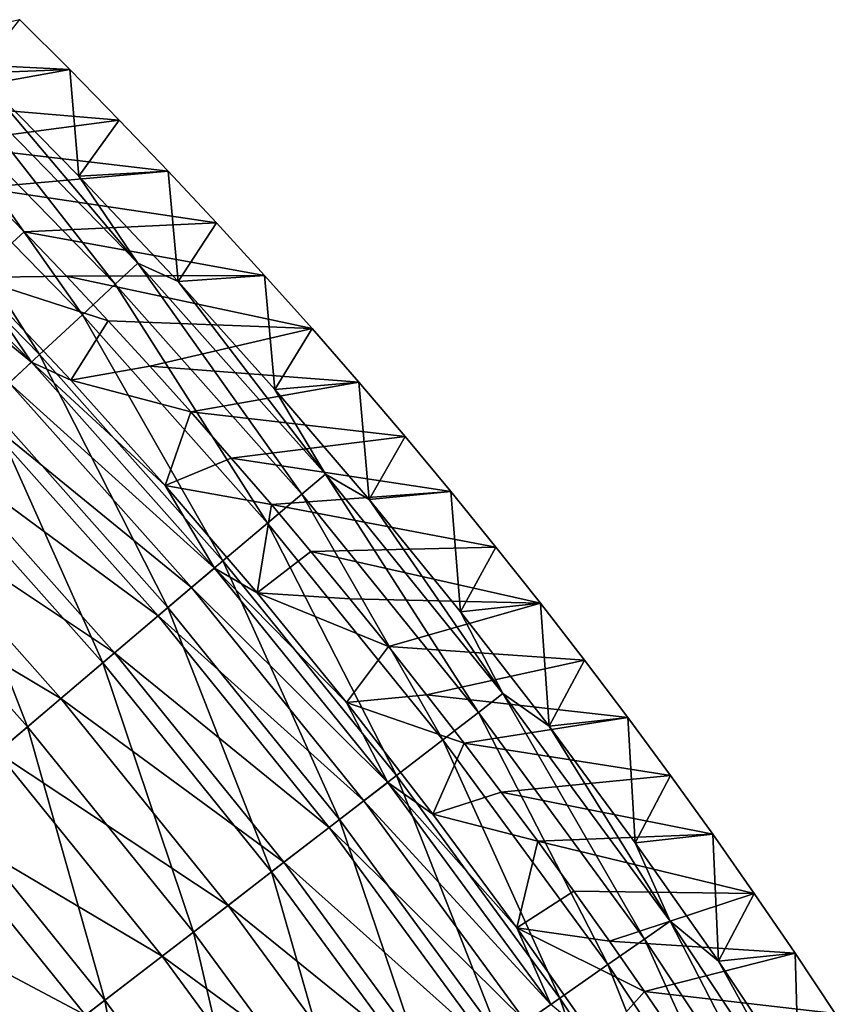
# Model space of a CAD drawing. Header units: millimetres. Extents: x -63 to 63, y -63 to 63.
# Tile 134 of 134: x 44.06 to 52.44, y 34.58 to 44.7. Entities that reach past the tile are written whole.
import ezdxf

# ---------------------------------------------------------------- set-up
doc = ezdxf.new("R2010")
doc.units = ezdxf.units.MM
doc.header["$LTSCALE"] = 52.148148
for name, color, linetype in [('23', 7, 'CONTINUOUS'), ('24', 7, 'CONTINUOUS'), ('25', 7, 'CONTINUOUS'), ('26', 7, 'CONTINUOUS'), ('27', 7, 'CONTINUOUS')]:
    doc.layers.add(name, color=color, linetype=linetype)

msp = doc.modelspace()

# ---------------------------------------------------------------- linework, layer by layer
at = {"layer": '23', "linetype": 'Continuous'}
for points in [[(43.245, 44.27, -39.029), (43.022, 44.043, -36.063), (45.039, 41.978, -36.063), (43.245, 44.27, -39.029)], [(45.272, 42.195, -39.029), (43.621, 44.147, -42.004), (43.245, 44.27, -39.029), (45.272, 42.195, -39.029)], [(45.272, 42.195, -39.029), (43.245, 44.27, -39.029), (45.039, 41.978, -36.063), (45.272, 42.195, -39.029)], [(44.667, 43.088, -42.004), (43.621, 44.147, -42.004), (45.272, 42.195, -39.029), (44.667, 43.088, -42.004)], [(42.7, 43.713, -33.115), (44.702, 41.664, -33.115), (43.022, 44.043, -36.063), (42.7, 43.713, -33.115)], [(43.022, 44.043, -36.063), (44.702, 41.664, -33.115), (45.039, 41.978, -36.063), (43.022, 44.043, -36.063)], [(42.28, 43.283, -30.193), (44.262, 41.254, -30.193), (42.7, 43.713, -33.115), (42.28, 43.283, -30.193)], [(42.7, 43.713, -33.115), (44.262, 41.254, -30.193), (44.702, 41.664, -33.115), (42.7, 43.713, -33.115)], [(42.28, 43.283, -30.193), (43.72, 40.748, -27.303), (44.262, 41.254, -30.193), (42.28, 43.283, -30.193)], [(45.687, 42.005, -42.004), (44.667, 43.088, -42.004), (45.272, 42.195, -39.029), (45.687, 42.005, -42.004)], [(45.272, 42.195, -39.029), (45.039, 41.978, -36.063), (46.957, 39.821, -36.063), (45.272, 42.195, -39.029)], [(47.2, 40.026, -39.029), (45.687, 42.005, -42.004), (45.272, 42.195, -39.029), (47.2, 40.026, -39.029)], [(47.2, 40.026, -39.029), (45.272, 42.195, -39.029), (46.957, 39.821, -36.063), (47.2, 40.026, -39.029)], [(46.681, 40.897, -42.004), (45.687, 42.005, -42.004), (47.2, 40.026, -39.029), (46.681, 40.897, -42.004)], [(44.702, 41.664, -33.115), (46.606, 39.523, -33.115), (45.039, 41.978, -36.063), (44.702, 41.664, -33.115)], [(45.039, 41.978, -36.063), (46.606, 39.523, -33.115), (46.957, 39.821, -36.063), (45.039, 41.978, -36.063)], [(44.262, 41.254, -30.193), (46.147, 39.134, -30.193), (44.702, 41.664, -33.115), (44.262, 41.254, -30.193)], [(44.702, 41.664, -33.115), (46.147, 39.134, -30.193), (46.606, 39.523, -33.115), (44.702, 41.664, -33.115)], [(43.72, 40.748, -27.303), (45.582, 38.654, -27.303), (44.262, 41.254, -30.193), (43.72, 40.748, -27.303)], [(44.262, 41.254, -30.193), (45.582, 38.654, -27.303), (46.147, 39.134, -30.193), (44.262, 41.254, -30.193)], [(47.649, 39.766, -42.004), (46.681, 40.897, -42.004), (47.2, 40.026, -39.029), (47.649, 39.766, -42.004)], [(43.077, 40.149, -24.453), (44.912, 38.086, -24.453), (43.72, 40.748, -27.303), (43.077, 40.149, -24.453)], [(43.72, 40.748, -27.303), (44.912, 38.086, -24.453), (45.582, 38.654, -27.303), (43.72, 40.748, -27.303)], [(42.335, 39.457, -21.647), (44.138, 37.429, -21.647), (43.077, 40.149, -24.453), (42.335, 39.457, -21.647)], [(43.077, 40.149, -24.453), (44.138, 37.429, -21.647), (44.912, 38.086, -24.453), (43.077, 40.149, -24.453)], [(47.2, 40.026, -39.029), (46.957, 39.821, -36.063), (48.772, 37.576, -36.063), (47.2, 40.026, -39.029)], [(49.024, 37.77, -39.029), (47.649, 39.766, -42.004), (47.2, 40.026, -39.029), (49.024, 37.77, -39.029)], [(49.024, 37.77, -39.029), (47.2, 40.026, -39.029), (48.772, 37.576, -36.063), (49.024, 37.77, -39.029)], [(46.606, 39.523, -33.115), (48.407, 37.295, -33.115), (46.957, 39.821, -36.063), (46.606, 39.523, -33.115)], [(46.957, 39.821, -36.063), (48.407, 37.295, -33.115), (48.772, 37.576, -36.063), (46.957, 39.821, -36.063)], [(48.588, 38.612, -42.004), (47.649, 39.766, -42.004), (49.024, 37.77, -39.029), (48.588, 38.612, -42.004)], [(46.147, 39.134, -30.193), (47.931, 36.928, -30.193), (46.606, 39.523, -33.115), (46.147, 39.134, -30.193)], [(46.606, 39.523, -33.115), (47.931, 36.928, -30.193), (48.407, 37.295, -33.115), (46.606, 39.523, -33.115)], [(42.335, 39.457, -21.647), (43.262, 36.687, -18.894), (44.138, 37.429, -21.647), (42.335, 39.457, -21.647)], [(45.582, 38.654, -27.303), (47.344, 36.475, -27.303), (46.147, 39.134, -30.193), (45.582, 38.654, -27.303)], [(46.147, 39.134, -30.193), (47.344, 36.475, -27.303), (47.931, 36.928, -30.193), (46.147, 39.134, -30.193)], [(44.912, 38.086, -24.453), (46.647, 35.939, -24.453), (45.582, 38.654, -27.303), (44.912, 38.086, -24.453)], [(45.582, 38.654, -27.303), (46.647, 35.939, -24.453), (47.344, 36.475, -27.303), (45.582, 38.654, -27.303)], [(49.5, 37.436, -42.004), (48.588, 38.612, -42.004), (49.024, 37.77, -39.029), (49.5, 37.436, -42.004)], [(44.138, 37.429, -21.647), (45.843, 35.319, -21.647), (44.912, 38.086, -24.453), (44.138, 37.429, -21.647)], [(44.912, 38.086, -24.453), (45.843, 35.319, -21.647), (46.647, 35.939, -24.453), (44.912, 38.086, -24.453)], [(49.024, 37.77, -39.029), (48.772, 37.576, -36.063), (50.48, 35.248, -36.063), (49.024, 37.77, -39.029)], [(50.741, 35.431, -39.029), (49.5, 37.436, -42.004), (49.024, 37.77, -39.029), (50.741, 35.431, -39.029)], [(50.741, 35.431, -39.029), (49.024, 37.77, -39.029), (50.48, 35.248, -36.063), (50.741, 35.431, -39.029)], [(48.407, 37.295, -33.115), (50.102, 34.985, -33.115), (48.772, 37.576, -36.063), (48.407, 37.295, -33.115)], [(48.772, 37.576, -36.063), (50.102, 34.985, -33.115), (50.48, 35.248, -36.063), (48.772, 37.576, -36.063)], [(43.262, 36.687, -18.894), (44.934, 34.618, -18.894), (44.138, 37.429, -21.647), (43.262, 36.687, -18.894)], [(44.138, 37.429, -21.647), (44.934, 34.618, -18.894), (45.843, 35.319, -21.647), (44.138, 37.429, -21.647)], [(50.384, 36.238, -42.004), (49.5, 37.436, -42.004), (50.741, 35.431, -39.029), (50.384, 36.238, -42.004)], [(47.931, 36.928, -30.193), (49.609, 34.64, -30.193), (48.407, 37.295, -33.115), (47.931, 36.928, -30.193)], [(48.407, 37.295, -33.115), (49.609, 34.64, -30.193), (50.102, 34.985, -33.115), (48.407, 37.295, -33.115)], [(47.344, 36.475, -27.303), (49.001, 34.216, -27.303), (47.931, 36.928, -30.193), (47.344, 36.475, -27.303)], [(47.931, 36.928, -30.193), (49.001, 34.216, -27.303), (49.609, 34.64, -30.193), (47.931, 36.928, -30.193)], [(43.262, 36.687, -18.894), (43.92, 33.838, -16.199), (44.934, 34.618, -18.894), (43.262, 36.687, -18.894)], [(46.647, 35.939, -24.453), (48.281, 33.713, -24.453), (47.344, 36.475, -27.303), (46.647, 35.939, -24.453)], [(47.344, 36.475, -27.303), (48.281, 33.713, -24.453), (49.001, 34.216, -27.303), (47.344, 36.475, -27.303)], [(51.238, 35.019, -42.004), (50.384, 36.238, -42.004), (50.741, 35.431, -39.029), (51.238, 35.019, -42.004)], [(45.843, 35.319, -21.647), (47.449, 33.132, -21.647), (46.647, 35.939, -24.453), (45.843, 35.319, -21.647)], [(46.647, 35.939, -24.453), (47.449, 33.132, -21.647), (48.281, 33.713, -24.453), (46.647, 35.939, -24.453)], [(50.741, 35.431, -39.029), (50.48, 35.248, -36.063), (52.076, 32.844, -36.063), (50.741, 35.431, -39.029)], [(52.346, 33.013, -39.029), (51.238, 35.019, -42.004), (50.741, 35.431, -39.029), (52.346, 33.013, -39.029)], [(52.346, 33.013, -39.029), (50.741, 35.431, -39.029), (52.076, 32.844, -36.063), (52.346, 33.013, -39.029)], [(44.934, 34.618, -18.894), (46.507, 32.474, -18.894), (45.843, 35.319, -21.647), (44.934, 34.618, -18.894)], [(45.843, 35.319, -21.647), (46.507, 32.474, -18.894), (47.449, 33.132, -21.647), (45.843, 35.319, -21.647)], [(50.102, 34.985, -33.115), (51.687, 32.598, -33.115), (50.48, 35.248, -36.063), (50.102, 34.985, -33.115)], [(50.48, 35.248, -36.063), (51.687, 32.598, -33.115), (52.076, 32.844, -36.063), (50.48, 35.248, -36.063)], [(52.063, 33.781, -42.004), (51.238, 35.019, -42.004), (52.346, 33.013, -39.029), (52.063, 33.781, -42.004)], [(49.609, 34.64, -30.193), (51.178, 32.277, -30.193), (50.102, 34.985, -33.115), (49.609, 34.64, -30.193)], [(50.102, 34.985, -33.115), (51.178, 32.277, -30.193), (51.687, 32.598, -33.115), (50.102, 34.985, -33.115)], [(43.92, 33.838, -16.199), (45.458, 31.742, -16.199), (44.934, 34.618, -18.894), (43.92, 33.838, -16.199)], [(44.934, 34.618, -18.894), (45.458, 31.742, -16.199), (46.507, 32.474, -18.894), (44.934, 34.618, -18.894)], [(49.001, 34.216, -27.303), (50.551, 31.882, -27.303), (49.609, 34.64, -30.193), (49.001, 34.216, -27.303)], [(49.609, 34.64, -30.193), (50.551, 31.882, -27.303), (51.178, 32.277, -30.193), (49.609, 34.64, -30.193)]]:
    msp.add_3dface(points, dxfattribs=at)
at = {"layer": '24', "linetype": 'Continuous'}
for points in [[(44.058, 44.697, -62.004), (43.621, 44.147, -42.004), (44.572, 44.184, -62.004), (44.058, 44.697, -62.004)], [(43.621, 44.147, -42.004), (44.667, 43.088, -42.004), (44.572, 44.184, -62.004), (43.621, 44.147, -42.004)], [(44.572, 44.184, -62.004), (44.667, 43.088, -42.004), (45.081, 43.665, -62.004), (44.572, 44.184, -62.004)], [(45.081, 43.665, -62.004), (44.667, 43.088, -42.004), (45.584, 43.139, -62.004), (45.081, 43.665, -62.004)], [(44.667, 43.088, -42.004), (45.687, 42.005, -42.004), (45.584, 43.139, -62.004), (44.667, 43.088, -42.004)], [(45.584, 43.139, -62.004), (45.687, 42.005, -42.004), (46.082, 42.607, -62.004), (45.584, 43.139, -62.004)], [(46.082, 42.607, -62.004), (45.687, 42.005, -42.004), (46.575, 42.068, -62.004), (46.082, 42.607, -62.004)], [(45.687, 42.005, -42.004), (46.681, 40.897, -42.004), (46.575, 42.068, -62.004), (45.687, 42.005, -42.004)], [(46.575, 42.068, -62.004), (46.681, 40.897, -42.004), (47.062, 41.522, -62.004), (46.575, 42.068, -62.004)], [(47.062, 41.522, -62.004), (46.681, 40.897, -42.004), (47.543, 40.97, -62.004), (47.062, 41.522, -62.004)], [(46.681, 40.897, -42.004), (47.649, 39.766, -42.004), (47.543, 40.97, -62.004), (46.681, 40.897, -42.004)], [(47.543, 40.97, -62.004), (47.649, 39.766, -42.004), (48.019, 40.412, -62.004), (47.543, 40.97, -62.004)], [(48.019, 40.412, -62.004), (47.649, 39.766, -42.004), (48.489, 39.847, -62.004), (48.019, 40.412, -62.004)], [(47.649, 39.766, -42.004), (48.588, 38.612, -42.004), (48.489, 39.847, -62.004), (47.649, 39.766, -42.004)], [(48.489, 39.847, -62.004), (48.588, 38.612, -42.004), (48.952, 39.275, -62.004), (48.489, 39.847, -62.004)], [(48.952, 39.275, -62.004), (48.588, 38.612, -42.004), (49.41, 38.698, -62.004), (48.952, 39.275, -62.004)], [(48.588, 38.612, -42.004), (49.5, 37.436, -42.004), (49.41, 38.698, -62.004), (48.588, 38.612, -42.004)], [(49.41, 38.698, -62.004), (49.5, 37.436, -42.004), (49.862, 38.114, -62.004), (49.41, 38.698, -62.004)], [(49.862, 38.114, -62.004), (49.5, 37.436, -42.004), (50.307, 37.524, -62.004), (49.862, 38.114, -62.004)], [(49.5, 37.436, -42.004), (50.384, 36.238, -42.004), (50.307, 37.524, -62.004), (49.5, 37.436, -42.004)], [(50.307, 37.524, -62.004), (50.384, 36.238, -42.004), (50.747, 36.928, -62.004), (50.307, 37.524, -62.004)], [(50.747, 36.928, -62.004), (50.384, 36.238, -42.004), (51.18, 36.326, -62.004), (50.747, 36.928, -62.004)], [(50.384, 36.238, -42.004), (51.238, 35.019, -42.004), (51.18, 36.326, -62.004), (50.384, 36.238, -42.004)], [(51.18, 36.326, -62.004), (51.238, 35.019, -42.004), (51.606, 35.717, -62.004), (51.18, 36.326, -62.004)], [(51.606, 35.717, -62.004), (51.238, 35.019, -42.004), (52.026, 35.103, -62.004), (51.606, 35.717, -62.004)], [(51.238, 35.019, -42.004), (52.063, 33.781, -42.004), (52.026, 35.103, -62.004), (51.238, 35.019, -42.004)], [(52.026, 35.103, -62.004), (52.063, 33.781, -42.004), (52.439, 34.483, -62.004), (52.026, 35.103, -62.004)]]:
    msp.add_3dface(points, dxfattribs=at)
at = {"layer": '25', "linetype": 'Continuous'}
for points in [[(44.058, 44.697, -62.004), (44.572, 44.184, -62.004), (42.314, 44.298, -62.004), (44.058, 44.697, -62.004)], [(42.314, 44.298, -62.004), (44.572, 44.184, -62.004), (42.768, 43.859, -62.004), (42.314, 44.298, -62.004)], [(44.572, 44.184, -62.004), (45.081, 43.665, -62.004), (42.768, 43.859, -62.004), (44.572, 44.184, -62.004)], [(42.768, 43.859, -62.004), (45.081, 43.665, -62.004), (43.217, 43.417, -62.004), (42.768, 43.859, -62.004)], [(45.081, 43.665, -62.004), (45.584, 43.139, -62.004), (43.217, 43.417, -62.004), (45.081, 43.665, -62.004)], [(43.217, 43.417, -62.004), (45.584, 43.139, -62.004), (43.662, 42.969, -62.004), (43.217, 43.417, -62.004)], [(45.584, 43.139, -62.004), (46.082, 42.607, -62.004), (43.662, 42.969, -62.004), (45.584, 43.139, -62.004)], [(43.662, 42.969, -62.004), (46.082, 42.607, -62.004), (44.103, 42.517, -62.004), (43.662, 42.969, -62.004)], [(46.082, 42.607, -62.004), (46.575, 42.068, -62.004), (44.103, 42.517, -62.004), (46.082, 42.607, -62.004)], [(44.103, 42.517, -62.004), (46.575, 42.068, -62.004), (44.538, 42.061, -62.004), (44.103, 42.517, -62.004)], [(46.575, 42.068, -62.004), (47.062, 41.522, -62.004), (44.538, 42.061, -62.004), (46.575, 42.068, -62.004)], [(44.538, 42.061, -62.004), (47.062, 41.522, -62.004), (44.969, 41.6, -62.004), (44.538, 42.061, -62.004)], [(44.969, 41.6, -62.004), (47.062, 41.522, -62.004), (45.395, 41.135, -62.004), (44.969, 41.6, -62.004)], [(47.062, 41.522, -62.004), (47.543, 40.97, -62.004), (45.395, 41.135, -62.004), (47.062, 41.522, -62.004)], [(45.395, 41.135, -62.004), (47.543, 40.97, -62.004), (45.816, 40.665, -62.004), (45.395, 41.135, -62.004)], [(47.543, 40.97, -62.004), (48.019, 40.412, -62.004), (45.816, 40.665, -62.004), (47.543, 40.97, -62.004)], [(45.816, 40.665, -62.004), (48.019, 40.412, -62.004), (46.232, 40.191, -62.004), (45.816, 40.665, -62.004)], [(48.019, 40.412, -62.004), (48.489, 39.847, -62.004), (46.232, 40.191, -62.004), (48.019, 40.412, -62.004)], [(46.232, 40.191, -62.004), (48.489, 39.847, -62.004), (46.644, 39.713, -62.004), (46.232, 40.191, -62.004)], [(48.489, 39.847, -62.004), (48.952, 39.275, -62.004), (46.644, 39.713, -62.004), (48.489, 39.847, -62.004)], [(46.644, 39.713, -62.004), (48.952, 39.275, -62.004), (47.05, 39.231, -62.004), (46.644, 39.713, -62.004)], [(48.952, 39.275, -62.004), (49.41, 38.698, -62.004), (47.05, 39.231, -62.004), (48.952, 39.275, -62.004)], [(47.05, 39.231, -62.004), (49.41, 38.698, -62.004), (47.451, 38.744, -62.004), (47.05, 39.231, -62.004)], [(47.451, 38.744, -62.004), (49.41, 38.698, -62.004), (47.848, 38.254, -62.004), (47.451, 38.744, -62.004)], [(49.41, 38.698, -62.004), (49.862, 38.114, -62.004), (47.848, 38.254, -62.004), (49.41, 38.698, -62.004)], [(47.848, 38.254, -62.004), (49.862, 38.114, -62.004), (48.239, 37.759, -62.004), (47.848, 38.254, -62.004)], [(49.862, 38.114, -62.004), (50.307, 37.524, -62.004), (48.239, 37.759, -62.004), (49.862, 38.114, -62.004)], [(48.239, 37.759, -62.004), (50.307, 37.524, -62.004), (48.625, 37.261, -62.004), (48.239, 37.759, -62.004)], [(50.307, 37.524, -62.004), (50.747, 36.928, -62.004), (48.625, 37.261, -62.004), (50.307, 37.524, -62.004)], [(48.625, 37.261, -62.004), (50.747, 36.928, -62.004), (49.006, 36.758, -62.004), (48.625, 37.261, -62.004)], [(50.747, 36.928, -62.004), (51.18, 36.326, -62.004), (49.006, 36.758, -62.004), (50.747, 36.928, -62.004)], [(49.006, 36.758, -62.004), (51.18, 36.326, -62.004), (49.382, 36.252, -62.004), (49.006, 36.758, -62.004)], [(51.18, 36.326, -62.004), (51.606, 35.717, -62.004), (49.382, 36.252, -62.004), (51.18, 36.326, -62.004)], [(49.382, 36.252, -62.004), (51.606, 35.717, -62.004), (49.752, 35.741, -62.004), (49.382, 36.252, -62.004)], [(49.752, 35.741, -62.004), (51.606, 35.717, -62.004), (50.118, 35.227, -62.004), (49.752, 35.741, -62.004)], [(51.606, 35.717, -62.004), (52.026, 35.103, -62.004), (50.118, 35.227, -62.004), (51.606, 35.717, -62.004)], [(50.118, 35.227, -62.004), (52.026, 35.103, -62.004), (50.478, 34.709, -62.004), (50.118, 35.227, -62.004)], [(52.026, 35.103, -62.004), (52.439, 34.483, -62.004), (50.478, 34.709, -62.004), (52.026, 35.103, -62.004)], [(50.478, 34.709, -62.004), (52.439, 34.483, -62.004), (50.833, 34.188, -62.004), (50.478, 34.709, -62.004)]]:
    msp.add_3dface(points, dxfattribs=at)
at = {"layer": '26', "linetype": 'Continuous'}
for points in [[(43.662, 42.969, -62.004), (44.103, 42.517, -62.004), (43.588, 42.047, -42.056), (43.662, 42.969, -62.004)], [(44.103, 42.517, -62.004), (44.538, 42.061, -62.004), (43.588, 42.047, -42.056), (44.103, 42.517, -62.004)], [(44.538, 42.061, -62.004), (44.969, 41.6, -62.004), (43.588, 42.047, -42.056), (44.538, 42.061, -62.004)], [(43.588, 42.047, -42.056), (44.969, 41.6, -62.004), (44.584, 40.99, -42.056), (43.588, 42.047, -42.056)], [(44.969, 41.6, -62.004), (45.395, 41.135, -62.004), (44.584, 40.99, -42.056), (44.969, 41.6, -62.004)], [(45.395, 41.135, -62.004), (45.816, 40.665, -62.004), (44.584, 40.99, -42.056), (45.395, 41.135, -62.004)], [(44.584, 40.99, -42.056), (45.816, 40.665, -62.004), (45.554, 39.909, -42.056), (44.584, 40.99, -42.056)], [(45.816, 40.665, -62.004), (46.232, 40.191, -62.004), (45.554, 39.909, -42.056), (45.816, 40.665, -62.004)], [(46.232, 40.191, -62.004), (46.644, 39.713, -62.004), (45.554, 39.909, -42.056), (46.232, 40.191, -62.004)], [(45.554, 39.909, -42.056), (46.644, 39.713, -62.004), (46.498, 38.805, -42.056), (45.554, 39.909, -42.056)], [(46.644, 39.713, -62.004), (47.05, 39.231, -62.004), (46.498, 38.805, -42.056), (46.644, 39.713, -62.004)], [(47.05, 39.231, -62.004), (47.451, 38.744, -62.004), (46.498, 38.805, -42.056), (47.05, 39.231, -62.004)], [(47.451, 38.744, -62.004), (47.848, 38.254, -62.004), (46.498, 38.805, -42.056), (47.451, 38.744, -62.004)], [(46.498, 38.805, -42.056), (47.848, 38.254, -62.004), (47.415, 37.679, -42.056), (46.498, 38.805, -42.056)], [(47.848, 38.254, -62.004), (48.239, 37.759, -62.004), (47.415, 37.679, -42.056), (47.848, 38.254, -62.004)], [(48.239, 37.759, -62.004), (48.625, 37.261, -62.004), (47.415, 37.679, -42.056), (48.239, 37.759, -62.004)], [(47.415, 37.679, -42.056), (48.625, 37.261, -62.004), (48.305, 36.531, -42.056), (47.415, 37.679, -42.056)], [(48.625, 37.261, -62.004), (49.006, 36.758, -62.004), (48.305, 36.531, -42.056), (48.625, 37.261, -62.004)], [(49.006, 36.758, -62.004), (49.382, 36.252, -62.004), (48.305, 36.531, -42.056), (49.006, 36.758, -62.004)], [(48.305, 36.531, -42.056), (49.382, 36.252, -62.004), (49.167, 35.363, -42.056), (48.305, 36.531, -42.056)], [(49.382, 36.252, -62.004), (49.752, 35.741, -62.004), (49.167, 35.363, -42.056), (49.382, 36.252, -62.004)], [(49.752, 35.741, -62.004), (50.118, 35.227, -62.004), (49.167, 35.363, -42.056), (49.752, 35.741, -62.004)], [(50.118, 35.227, -62.004), (50.478, 34.709, -62.004), (49.167, 35.363, -42.056), (50.118, 35.227, -62.004)], [(49.167, 35.363, -42.056), (50.478, 34.709, -62.004), (50.001, 34.174, -42.056), (49.167, 35.363, -42.056)], [(50.478, 34.709, -62.004), (50.833, 34.188, -62.004), (50.001, 34.174, -42.056), (50.478, 34.709, -62.004)]]:
    msp.add_3dface(points, dxfattribs=at)
at = {"layer": '27', "linetype": 'Continuous'}
for points in [[(42.2, 43.201, -39.153), (44.179, 41.176, -39.153), (41.983, 42.979, -36.259), (42.2, 43.201, -39.153)], [(42.2, 43.201, -39.153), (43.588, 42.047, -42.056), (44.179, 41.176, -39.153), (42.2, 43.201, -39.153)], [(44.179, 41.176, -39.153), (43.951, 40.964, -36.259), (41.983, 42.979, -36.259), (44.179, 41.176, -39.153)], [(43.588, 42.047, -42.056), (44.584, 40.99, -42.056), (44.179, 41.176, -39.153), (43.588, 42.047, -42.056)], [(44.179, 41.176, -39.153), (46.06, 39.06, -39.153), (43.951, 40.964, -36.259), (44.179, 41.176, -39.153)], [(44.584, 40.99, -42.056), (45.554, 39.909, -42.056), (44.179, 41.176, -39.153), (44.584, 40.99, -42.056)], [(44.179, 41.176, -39.153), (45.554, 39.909, -42.056), (46.06, 39.06, -39.153), (44.179, 41.176, -39.153)], [(45.823, 38.859, -36.259), (43.623, 40.657, -33.382), (43.951, 40.964, -36.259), (45.823, 38.859, -36.259)], [(46.06, 39.06, -39.153), (45.823, 38.859, -36.259), (43.951, 40.964, -36.259), (46.06, 39.06, -39.153)], [(45.48, 38.568, -33.382), (43.193, 40.257, -30.531), (43.623, 40.657, -33.382), (45.48, 38.568, -33.382)], [(45.48, 38.568, -33.382), (43.623, 40.657, -33.382), (45.823, 38.859, -36.259), (45.48, 38.568, -33.382)], [(45.033, 38.188, -30.531), (42.664, 39.764, -27.711), (43.193, 40.257, -30.531), (45.033, 38.188, -30.531)], [(45.033, 38.188, -30.531), (43.193, 40.257, -30.531), (45.48, 38.568, -33.382), (45.033, 38.188, -30.531)], [(45.554, 39.909, -42.056), (46.498, 38.805, -42.056), (46.06, 39.06, -39.153), (45.554, 39.909, -42.056)], [(44.481, 37.721, -27.711), (42.037, 39.179, -24.929), (42.664, 39.764, -27.711), (44.481, 37.721, -27.711)], [(44.481, 37.721, -27.711), (42.664, 39.764, -27.711), (45.033, 38.188, -30.531), (44.481, 37.721, -27.711)], [(43.827, 37.166, -24.929), (42.037, 39.179, -24.929), (44.481, 37.721, -27.711), (43.827, 37.166, -24.929)], [(46.06, 39.06, -39.153), (47.84, 36.858, -39.153), (45.823, 38.859, -36.259), (46.06, 39.06, -39.153)], [(46.498, 38.805, -42.056), (47.415, 37.679, -42.056), (46.06, 39.06, -39.153), (46.498, 38.805, -42.056)], [(46.06, 39.06, -39.153), (47.415, 37.679, -42.056), (47.84, 36.858, -39.153), (46.06, 39.06, -39.153)], [(47.594, 36.668, -36.259), (45.48, 38.568, -33.382), (45.823, 38.859, -36.259), (47.594, 36.668, -36.259)], [(47.84, 36.858, -39.153), (47.594, 36.668, -36.259), (45.823, 38.859, -36.259), (47.84, 36.858, -39.153)], [(47.238, 36.394, -33.382), (45.033, 38.188, -30.531), (45.48, 38.568, -33.382), (47.238, 36.394, -33.382)], [(47.238, 36.394, -33.382), (45.48, 38.568, -33.382), (47.594, 36.668, -36.259), (47.238, 36.394, -33.382)], [(46.773, 36.036, -30.531), (44.481, 37.721, -27.711), (45.033, 38.188, -30.531), (46.773, 36.036, -30.531)], [(46.773, 36.036, -30.531), (45.033, 38.188, -30.531), (47.238, 36.394, -33.382), (46.773, 36.036, -30.531)], [(46.2, 35.594, -27.711), (43.827, 37.166, -24.929), (44.481, 37.721, -27.711), (46.2, 35.594, -27.711)], [(46.2, 35.594, -27.711), (44.481, 37.721, -27.711), (46.773, 36.036, -30.531), (46.2, 35.594, -27.711)], [(47.415, 37.679, -42.056), (48.305, 36.531, -42.056), (47.84, 36.858, -39.153), (47.415, 37.679, -42.056)], [(45.521, 35.071, -24.929), (43.071, 36.525, -22.191), (43.827, 37.166, -24.929), (45.521, 35.071, -24.929)], [(45.521, 35.071, -24.929), (43.827, 37.166, -24.929), (46.2, 35.594, -27.711), (45.521, 35.071, -24.929)], [(47.84, 36.858, -39.153), (49.515, 34.575, -39.153), (47.594, 36.668, -36.259), (47.84, 36.858, -39.153)], [(48.305, 36.531, -42.056), (49.167, 35.363, -42.056), (47.84, 36.858, -39.153), (48.305, 36.531, -42.056)], [(47.84, 36.858, -39.153), (49.167, 35.363, -42.056), (49.515, 34.575, -39.153), (47.84, 36.858, -39.153)], [(49.26, 34.397, -36.259), (47.238, 36.394, -33.382), (47.594, 36.668, -36.259), (49.26, 34.397, -36.259)], [(49.515, 34.575, -39.153), (49.26, 34.397, -36.259), (47.594, 36.668, -36.259), (49.515, 34.575, -39.153)], [(44.736, 34.466, -22.191), (42.217, 35.8, -19.504), (43.071, 36.525, -22.191), (44.736, 34.466, -22.191)], [(44.736, 34.466, -22.191), (43.071, 36.525, -22.191), (45.521, 35.071, -24.929), (44.736, 34.466, -22.191)], [(48.892, 34.14, -33.382), (46.773, 36.036, -30.531), (47.238, 36.394, -33.382), (48.892, 34.14, -33.382)], [(48.892, 34.14, -33.382), (47.238, 36.394, -33.382), (49.26, 34.397, -36.259), (48.892, 34.14, -33.382)], [(48.411, 33.804, -30.531), (46.2, 35.594, -27.711), (46.773, 36.036, -30.531), (48.411, 33.804, -30.531)], [(48.411, 33.804, -30.531), (46.773, 36.036, -30.531), (48.892, 34.14, -33.382), (48.411, 33.804, -30.531)], [(43.848, 33.782, -19.504), (42.217, 35.8, -19.504), (44.736, 34.466, -22.191), (43.848, 33.782, -19.504)], [(47.818, 33.39, -27.711), (45.521, 35.071, -24.929), (46.2, 35.594, -27.711), (47.818, 33.39, -27.711)], [(47.818, 33.39, -27.711), (46.2, 35.594, -27.711), (48.411, 33.804, -30.531), (47.818, 33.39, -27.711)], [(49.167, 35.363, -42.056), (50.001, 34.174, -42.056), (49.515, 34.575, -39.153), (49.167, 35.363, -42.056)], [(47.114, 32.899, -24.929), (44.736, 34.466, -22.191), (45.521, 35.071, -24.929), (47.114, 32.899, -24.929)], [(47.114, 32.899, -24.929), (45.521, 35.071, -24.929), (47.818, 33.39, -27.711), (47.114, 32.899, -24.929)]]:
    msp.add_3dface(points, dxfattribs=at)

doc.saveas('drawing.dxf')
